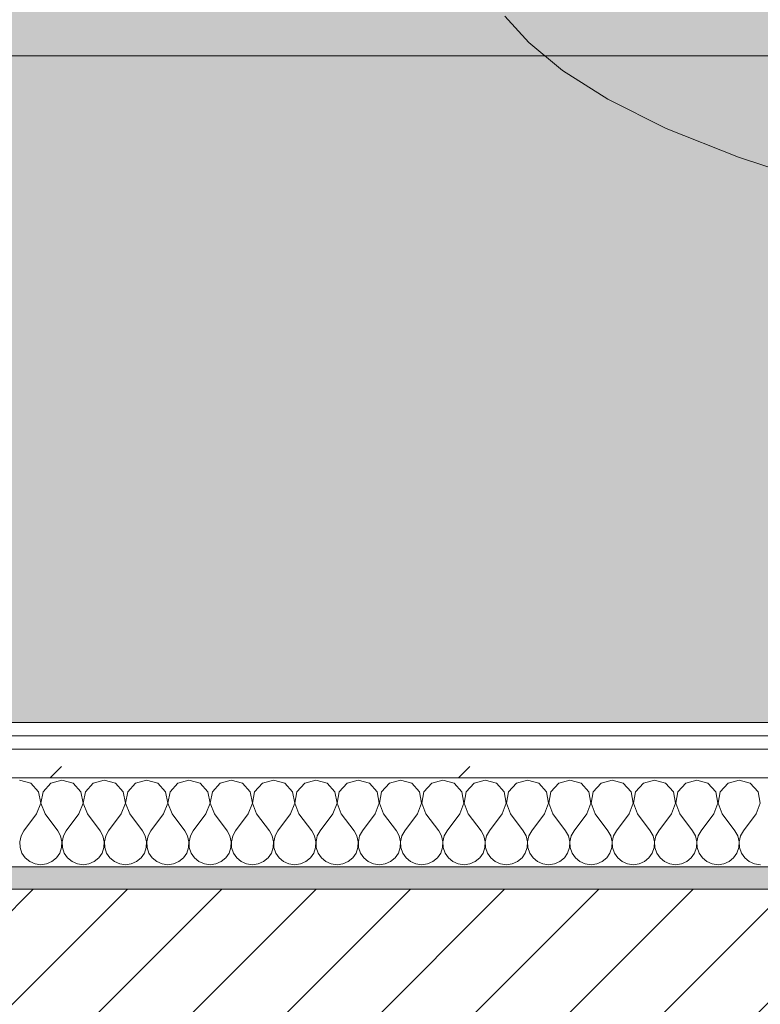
# Model space of a CAD drawing. Header units: millimetres. Extents: x -30280 to 19093, y -19247 to 4746.
# Tile 50 of 166: x -23781 to -23448, y -1256 to -813. Entities that reach past the tile are written whole.
import ezdxf
from ezdxf.enums import TextEntityAlignment as Align

# ---------------------------------------------------------------- set-up
doc = ezdxf.new("R2010")
doc.units = ezdxf.units.MM
doc.header["$MEASUREMENT"] = 0
doc.linetypes.add('Wipeout_Contour', pattern=[1000, 0, -1000])
for name, color, linetype in [('12_FAÇ_Façana', 7, 'Continuous'), ('Nuevo_05_AUX_Treball', 7, 'Continuous'), ('Nuevo_08_E_Envans secs', 7, 'Continuous'), ('Nuevo_09_EI_Mobiliari general', 7, 'Continuous')]:
    doc.layers.add(name, color=color, linetype=linetype)
for name, color, linetype, lineweight, true_color in [('12_FAÇ_Façana_Pluma_Nº__176', 7, 'Continuous', 15, 0x93a0c6), ('Nuevo_05_AUX_Treball_Pluma_Nº__3', 7, 'Continuous', 5, 0xa4a4a4), ('Nuevo_08_E_Envans secs_Pluma_Nº__102', 7, 'Continuous', 5, 0xcccccc), ('Nuevo_08_E_Envans secs_Pluma_Nº__171', 171, 'Continuous', 13, 0xaaaaff), ('Nuevo_08_E_Envans secs_Pluma_Nº__177', 7, 'Continuous', 15, 0xf7e046)]:
    doc.layers.add(name, color=color, linetype=linetype, lineweight=lineweight, true_color=true_color)
for name, color, linetype, lineweight in [('12_FAÇ_Façana_Pluma_Nº__2', 8, 'Continuous', 5), ('12_FAÇ_Façana_Pluma_Nº__7', 7, 'Continuous', 5), ('Nuevo_08_E_Envans secs_Pluma_Nº__1', 7, 'Continuous', 5), ('Nuevo_09_EI_Mobiliari general_Pluma_Nº__1', 7, 'Continuous', 5), ('Nuevo_Sellos de Zona Archicad_Pluma_Nº__1', 7, 'Continuous', 5)]:
    doc.layers.add(name, color=color, linetype=linetype, lineweight=lineweight)
doc.styles.add('Estilo_Generado_1', font='txt')
pattern_1 = [(45, (0, 0), (-183.8478, 183.8478), [195, -65]), (45, (7e-14, 183.85), (-183.8478, 183.8478), [195, -65])]

# ---------------------------------------------------------------- blocks, each defined once
blk = doc.blocks.new('Planta 1_Office-descans_1_1', base_point=(-21810.76, 369.94))
at = {"layer": 'Nuevo_05_AUX_Treball', "linetype": 'Continuous', "lineweight": 0, "true_color": 0xfee7e7}
blk.add_hatch(color=7, dxfattribs=at).paths.add_polyline_path([(-27904.85, 1554.85), (-27904.85, -1128.98), (-25366.43, -1128.98), (-25366.43, -1193.98), (-25366.43, -1208.98), (-24166.43, -1208.98), (-24166.43, -1193.98), (-24166.43, -1128.98), (-20233.93, -1128.98), (-20233.93, -1193.98), (-20233.93, -1208.98), (-19033.93, -1208.98), (-19033.93, -1193.98), (-19033.93, -1128.98), (-18136.43, -1128.98), (-18136.43, -1193.98), (-16936.43, -1193.98), (-16936.43, -1128.98), (-16136.43, -1128.98), (-16136.43, 1554.85), (-16930.05, 1554.85), (-16930.05, 1630.85), (-26863.49, 1630.85), (-26863.49, 1554.85)])
at = {"layer": 'Nuevo_05_AUX_Treball_Pluma_Nº__3', "color": 253, "linetype": 'Continuous', "lineweight": 5, "true_color": 0xa4a4a4, "flags": 128}
blk.add_lwpolyline([(-27904.85, 1554.85), (-27904.85, -1128.98), (-25366.43, -1128.98), (-25366.43, -1193.98), (-25366.43, -1208.98), (-24166.43, -1208.98), (-24166.43, -1193.98), (-24166.43, -1128.98), (-20233.93, -1128.98), (-20233.93, -1193.98), (-20233.93, -1208.98), (-19033.93, -1208.98), (-19033.93, -1193.98), (-19033.93, -1128.98), (-18136.43, -1128.98), (-18136.43, -1193.98), (-16936.43, -1193.98), (-16936.43, -1128.98), (-16136.43, -1128.98), (-16136.43, 1554.85), (-16930.05, 1554.85), (-16930.05, 1630.85), (-26863.49, 1630.85), (-26863.49, 1554.85)], close=True, dxfattribs=at)
at = {"layer": 'Nuevo_Sellos de Zona Archicad_Pluma_Nº__1', "color": 7, "lineweight": 5, "style": 'Estilo_Generado_1'}
for tag, p in [('ROOM_NAME', (-21810.76, 311.79)), ('ROOM_NUMBER', (-21810.76, 87.39)), ('ROOM_AREA', (-21810.76, -139.98))]:
    blk.add_attdef(tag, text='', height=120, dxfattribs=at).set_placement(p, align=Align.TOP_LEFT)
blk = doc.blocks.new('Muro_14_1', base_point=(-24166.43, -1193.98))
at = {"layer": '12_FAÇ_Façana_Pluma_Nº__176', "linetype": 'Continuous', "lineweight": 0, "true_color": 0x495063}
blk.add_hatch(color=251, dxfattribs=at).paths.add_polyline_path([(-24166.43, -1193.98), (-24166.43, -1203.98), (-21871.11, -1203.98), (-21871.11, -1193.97)])
at = {"layer": '12_FAÇ_Façana_Pluma_Nº__2', "linetype": 'Continuous', "lineweight": 5}
h = blk.add_hatch(dxfattribs=at)
h.set_pattern_fill('Ceramic_0001', color=8, style=0, pattern_type=2)
h.set_pattern_definition([(45, (0, 0), (-21.213203, 21.213203), [])])
h.paths.add_polyline_path([(-24166.43, -1418.98), (-21871.11, -1418.98), (-21871.11, -1203.98), (-24166.43, -1203.98)])
at = {"layer": '12_FAÇ_Façana_Pluma_Nº__7', "color": 7, "linetype": 'Continuous', "lineweight": 5}
blk.add_line((-21871.11, -1203.98), (-24166.43, -1203.98), dxfattribs=at)
at = {"layer": '12_FAÇ_Façana_Pluma_Nº__7', "color": 7, "linetype": 'Continuous', "lineweight": 5, "flags": 128}
blk.add_lwpolyline([(-21871.11, -1193.98), (-24166.43, -1193.98)], dxfattribs=at)
blk = doc.blocks.new('*X450')
at = {"layer": 'Nuevo_08_E_Envans secs_Pluma_Nº__102', "color": 254, "linetype": 'Continuous', "lineweight": 5, "true_color": 0xcccccc}
for p, q in [((-23775.95, -1156.35), (-23780.95, -1154.93)), ((-23772.43, -1160.19), (-23775.95, -1156.35)), ((-23766.91, -1156.35), (-23770.42, -1160.19)), ((-23761.9, -1154.93), (-23766.91, -1156.35)), ((-23756.9, -1156.35), (-23761.9, -1154.93)), ((-23753.39, -1160.19), (-23756.9, -1156.35)), ((-23747.86, -1156.35), (-23751.38, -1160.19)), ((-23742.86, -1154.93), (-23747.86, -1156.35)), ((-23737.85, -1156.35), (-23742.86, -1154.93)), ((-23734.34, -1160.19), (-23737.85, -1156.35)), ((-23728.82, -1156.35), (-23732.33, -1160.19)), ((-23723.81, -1154.93), (-23728.82, -1156.35)), ((-23718.8, -1156.35), (-23723.81, -1154.93)), ((-23715.29, -1160.19), (-23718.8, -1156.35)), ((-23709.77, -1156.35), (-23713.28, -1160.19)), ((-23704.76, -1154.93), (-23709.77, -1156.35)), ((-23699.75, -1156.35), (-23704.76, -1154.93)), ((-23696.24, -1160.19), (-23699.75, -1156.35)), ((-23690.72, -1156.35), (-23694.23, -1160.19)), ((-23685.71, -1154.93), (-23690.72, -1156.35)), ((-23680.71, -1156.35), (-23685.71, -1154.93)), ((-23677.2, -1160.19), (-23680.71, -1156.35)), ((-23671.67, -1156.35), (-23675.19, -1160.19)), ((-23666.67, -1154.93), (-23671.67, -1156.35)), ((-23661.66, -1156.35), (-23666.67, -1154.93)), ((-23658.15, -1160.19), (-23661.66, -1156.35)), ((-23652.63, -1156.35), (-23656.14, -1160.19)), ((-23647.62, -1154.93), (-23652.63, -1156.35)), ((-23642.61, -1156.35), (-23647.62, -1154.93)), ((-23639.1, -1160.19), (-23642.61, -1156.35)), ((-23633.58, -1156.35), (-23637.09, -1160.19)), ((-23628.57, -1154.93), (-23633.58, -1156.35)), ((-23623.56, -1156.35), (-23628.57, -1154.93)), ((-23620.05, -1160.19), (-23623.56, -1156.35)), ((-23614.53, -1156.35), (-23618.04, -1160.19)), ((-23609.52, -1154.93), (-23614.53, -1156.35)), ((-23604.52, -1156.35), (-23609.52, -1154.93)), ((-23601.01, -1160.19), (-23604.52, -1156.35)), ((-23595.48, -1156.35), (-23598.99, -1160.19)), ((-23590.48, -1154.93), (-23595.48, -1156.35)), ((-23585.47, -1156.35), (-23590.48, -1154.93)), ((-23581.96, -1160.19), (-23585.47, -1156.35)), ((-23576.44, -1156.35), (-23579.95, -1160.19)), ((-23571.43, -1154.93), (-23576.44, -1156.35)), ((-23566.42, -1156.35), (-23571.43, -1154.93)), ((-23562.91, -1160.19), (-23566.42, -1156.35)), ((-23557.39, -1156.35), (-23560.9, -1160.19)), ((-23552.38, -1154.93), (-23557.39, -1156.35)), ((-23547.37, -1156.35), (-23552.38, -1154.93)), ((-23543.86, -1160.19), (-23547.37, -1156.35)), ((-23538.34, -1156.35), (-23541.85, -1160.19)), ((-23533.33, -1154.93), (-23538.34, -1156.35)), ((-23528.33, -1156.35), (-23533.33, -1154.93)), ((-23524.81, -1160.19), (-23528.33, -1156.35)), ((-23519.29, -1156.35), (-23522.8, -1160.19)), ((-23514.29, -1154.93), (-23519.29, -1156.35)), ((-23509.28, -1156.35), (-23514.29, -1154.93)), ((-23505.77, -1160.19), (-23509.28, -1156.35)), ((-23500.25, -1156.35), (-23503.76, -1160.19)), ((-23495.24, -1154.93), (-23500.25, -1156.35)), ((-23490.23, -1156.35), (-23495.24, -1154.93)), ((-23486.72, -1160.19), (-23490.23, -1156.35)), ((-23481.2, -1156.35), (-23484.71, -1160.19)), ((-23476.19, -1154.93), (-23481.2, -1156.35)), ((-23471.18, -1156.35), (-23476.19, -1154.93)), ((-23467.67, -1160.19), (-23471.18, -1156.35)), ((-23462.15, -1156.35), (-23465.66, -1160.19)), ((-23457.14, -1154.93), (-23462.15, -1156.35)), ((-23452.14, -1156.35), (-23457.14, -1154.93)), ((-23448.62, -1160.19), (-23452.14, -1156.35)), ((-23771.47, -1165.31), (-23772.43, -1160.19)), ((-23770.42, -1160.19), (-23771.39, -1165.31)), ((-23752.42, -1165.31), (-23753.39, -1160.19)), ((-23751.38, -1160.19), (-23752.34, -1165.31)), ((-23733.37, -1165.31), (-23734.34, -1160.19)), ((-23732.33, -1160.19), (-23733.29, -1165.31)), ((-23714.32, -1165.31), (-23715.29, -1160.19)), ((-23713.28, -1160.19), (-23714.25, -1165.31)), ((-23695.28, -1165.31), (-23696.24, -1160.19)), ((-23694.23, -1160.19), (-23695.2, -1165.31)), ((-23676.23, -1165.31), (-23677.2, -1160.19)), ((-23675.19, -1160.19), (-23676.15, -1165.31)), ((-23657.18, -1165.31), (-23658.15, -1160.19)), ((-23656.14, -1160.19), (-23657.1, -1165.31)), ((-23638.13, -1165.31), (-23639.1, -1160.19)), ((-23637.09, -1160.19), (-23638.06, -1165.31)), ((-23619.09, -1165.31), (-23620.05, -1160.19)), ((-23618.04, -1160.19), (-23619.01, -1165.31)), ((-23600.04, -1165.31), (-23601.01, -1160.19)), ((-23598.99, -1160.19), (-23599.96, -1165.31)), ((-23580.99, -1165.31), (-23581.96, -1160.19)), ((-23579.95, -1160.19), (-23580.91, -1165.31)), ((-23561.94, -1165.31), (-23562.91, -1160.19)), ((-23560.9, -1160.19), (-23561.87, -1165.31)), ((-23542.9, -1165.31), (-23543.86, -1160.19)), ((-23541.85, -1160.19), (-23542.82, -1165.31)), ((-23523.85, -1165.31), (-23524.81, -1160.19)), ((-23522.8, -1160.19), (-23523.77, -1165.31)), ((-23504.8, -1165.31), (-23505.77, -1160.19)), ((-23503.76, -1160.19), (-23504.72, -1165.31)), ((-23485.75, -1165.31), (-23486.72, -1160.19)), ((-23484.71, -1160.19), (-23485.68, -1165.31)), ((-23466.71, -1165.31), (-23467.67, -1160.19)), ((-23465.66, -1160.19), (-23466.63, -1165.31)), ((-23447.66, -1165.31), (-23448.62, -1160.19)), ((-23773.33, -1170.17), (-23771.47, -1165.31)), ((-23771.39, -1165.31), (-23769.52, -1170.17)), ((-23754.29, -1170.17), (-23752.42, -1165.31)), ((-23752.34, -1165.31), (-23750.48, -1170.17)), ((-23735.24, -1170.17), (-23733.37, -1165.31)), ((-23733.29, -1165.31), (-23731.43, -1170.17)), ((-23716.19, -1170.17), (-23714.32, -1165.31)), ((-23714.25, -1165.31), (-23712.38, -1170.17)), ((-23697.14, -1170.17), (-23695.28, -1165.31)), ((-23695.2, -1165.31), (-23693.33, -1170.17)), ((-23678.1, -1170.17), (-23676.23, -1165.31)), ((-23676.15, -1165.31), (-23674.29, -1170.17)), ((-23659.05, -1170.17), (-23657.18, -1165.31)), ((-23657.1, -1165.31), (-23655.24, -1170.17)), ((-23640, -1170.17), (-23638.13, -1165.31)), ((-23638.06, -1165.31), (-23636.19, -1170.17)), ((-23620.95, -1170.17), (-23619.09, -1165.31)), ((-23619.01, -1165.31), (-23617.14, -1170.17)), ((-23601.9, -1170.17), (-23600.04, -1165.31)), ((-23599.96, -1165.31), (-23598.1, -1170.17)), ((-23582.86, -1170.17), (-23580.99, -1165.31)), ((-23580.91, -1165.31), (-23579.05, -1170.17)), ((-23563.81, -1170.17), (-23561.94, -1165.31)), ((-23561.87, -1165.31), (-23560, -1170.17)), ((-23544.76, -1170.17), (-23542.9, -1165.31)), ((-23542.82, -1165.31), (-23540.95, -1170.17)), ((-23525.71, -1170.17), (-23523.85, -1165.31)), ((-23523.77, -1165.31), (-23521.9, -1170.17)), ((-23506.67, -1170.17), (-23504.8, -1165.31)), ((-23504.72, -1165.31), (-23502.86, -1170.17)), ((-23487.62, -1170.17), (-23485.75, -1165.31)), ((-23485.68, -1165.31), (-23483.81, -1170.17)), ((-23468.57, -1170.17), (-23466.71, -1165.31)), ((-23466.63, -1165.31), (-23464.76, -1170.17)), ((-23449.52, -1170.17), (-23447.66, -1165.31)), ((-23773.33, -1170.17), (-23779.05, -1177.79)), ((-23769.52, -1170.17), (-23763.81, -1177.79)), ((-23754.29, -1170.17), (-23760, -1177.79)), ((-23750.48, -1170.17), (-23744.76, -1177.79)), ((-23735.24, -1170.17), (-23740.95, -1177.79)), ((-23731.43, -1170.17), (-23725.71, -1177.79)), ((-23716.19, -1170.17), (-23721.9, -1177.79)), ((-23712.38, -1170.17), (-23706.67, -1177.79)), ((-23697.14, -1170.17), (-23702.86, -1177.79)), ((-23693.33, -1170.17), (-23687.62, -1177.79)), ((-23678.1, -1170.17), (-23683.81, -1177.79)), ((-23674.29, -1170.17), (-23668.57, -1177.79)), ((-23659.05, -1170.17), (-23664.76, -1177.79)), ((-23655.24, -1170.17), (-23649.52, -1177.79)), ((-23640, -1170.17), (-23645.71, -1177.79)), ((-23636.19, -1170.17), (-23630.48, -1177.79)), ((-23620.95, -1170.17), (-23626.67, -1177.79)), ((-23617.14, -1170.17), (-23611.43, -1177.79)), ((-23601.9, -1170.17), (-23607.62, -1177.79)), ((-23598.1, -1170.17), (-23592.38, -1177.79)), ((-23582.86, -1170.17), (-23588.57, -1177.79)), ((-23579.05, -1170.17), (-23573.33, -1177.79)), ((-23563.81, -1170.17), (-23569.52, -1177.79)), ((-23560, -1170.17), (-23554.29, -1177.79)), ((-23544.76, -1170.17), (-23550.48, -1177.79)), ((-23540.95, -1170.17), (-23535.24, -1177.79)), ((-23525.71, -1170.17), (-23531.43, -1177.79)), ((-23521.9, -1170.17), (-23516.19, -1177.79)), ((-23506.67, -1170.17), (-23512.38, -1177.79)), ((-23502.86, -1170.17), (-23497.14, -1177.79)), ((-23487.62, -1170.17), (-23493.33, -1177.79)), ((-23483.81, -1170.17), (-23478.1, -1177.79)), ((-23468.57, -1170.17), (-23474.29, -1177.79)), ((-23464.76, -1170.17), (-23459.05, -1177.79)), ((-23449.52, -1170.17), (-23455.24, -1177.79)), ((-23779.05, -1177.79), (-23780.32, -1180.08)), ((-23762.54, -1180.08), (-23763.81, -1177.79)), ((-23760, -1177.79), (-23761.27, -1180.08)), ((-23743.49, -1180.08), (-23744.76, -1177.79)), ((-23740.95, -1177.79), (-23742.22, -1180.08)), ((-23724.44, -1180.08), (-23725.71, -1177.79)), ((-23721.9, -1177.79), (-23723.18, -1180.08)), ((-23705.4, -1180.08), (-23706.67, -1177.79)), ((-23702.86, -1177.79), (-23704.13, -1180.08)), ((-23686.35, -1180.08), (-23687.62, -1177.79)), ((-23683.81, -1177.79), (-23685.08, -1180.08)), ((-23667.3, -1180.08), (-23668.57, -1177.79)), ((-23664.76, -1177.79), (-23666.03, -1180.08)), ((-23648.25, -1180.08), (-23649.52, -1177.79)), ((-23645.71, -1177.79), (-23646.99, -1180.08)), ((-23629.2, -1180.08), (-23630.48, -1177.79)), ((-23626.67, -1177.79), (-23627.94, -1180.08)), ((-23610.16, -1180.08), (-23611.43, -1177.79)), ((-23607.62, -1177.79), (-23608.89, -1180.08)), ((-23591.11, -1180.08), (-23592.38, -1177.79)), ((-23588.57, -1177.79), (-23589.84, -1180.08)), ((-23572.06, -1180.08), (-23573.33, -1177.79)), ((-23569.52, -1177.79), (-23570.8, -1180.08)), ((-23553.01, -1180.08), (-23554.29, -1177.79)), ((-23550.48, -1177.79), (-23551.75, -1180.08)), ((-23533.97, -1180.08), (-23535.24, -1177.79)), ((-23531.43, -1177.79), (-23532.7, -1180.08)), ((-23514.92, -1180.08), (-23516.19, -1177.79)), ((-23512.38, -1177.79), (-23513.65, -1180.08)), ((-23495.87, -1180.08), (-23497.14, -1177.79)), ((-23493.33, -1177.79), (-23494.6, -1180.08)), ((-23476.82, -1180.08), (-23478.1, -1177.79)), ((-23474.29, -1177.79), (-23475.56, -1180.08)), ((-23457.78, -1180.08), (-23459.05, -1177.79)), ((-23455.24, -1177.79), (-23456.51, -1180.08)), ((-23780.32, -1180.08), (-23780.91, -1182.64)), ((-23780.91, -1182.64), (-23780.79, -1185.27)), ((-23761.94, -1182.64), (-23762.54, -1180.08)), ((-23762.07, -1185.27), (-23761.94, -1182.64)), ((-23761.27, -1180.08), (-23761.87, -1182.64)), ((-23761.87, -1182.64), (-23761.74, -1185.27)), ((-23742.9, -1182.64), (-23743.49, -1180.08)), ((-23743.02, -1185.27), (-23742.9, -1182.64)), ((-23742.22, -1180.08), (-23742.82, -1182.64)), ((-23742.82, -1182.64), (-23742.69, -1185.27)), ((-23723.85, -1182.64), (-23724.44, -1180.08)), ((-23723.98, -1185.27), (-23723.85, -1182.64)), ((-23723.18, -1180.08), (-23723.77, -1182.64)), ((-23723.77, -1182.64), (-23723.64, -1185.27)), ((-23704.8, -1182.64), (-23705.4, -1180.08)), ((-23704.93, -1185.27), (-23704.8, -1182.64)), ((-23704.13, -1180.08), (-23704.72, -1182.64)), ((-23704.72, -1182.64), (-23704.6, -1185.27)), ((-23685.75, -1182.64), (-23686.35, -1180.08)), ((-23685.88, -1185.27), (-23685.75, -1182.64)), ((-23685.08, -1180.08), (-23685.68, -1182.64)), ((-23685.68, -1182.64), (-23685.55, -1185.27)), ((-23666.71, -1182.64), (-23667.3, -1180.08)), ((-23666.83, -1185.27), (-23666.71, -1182.64)), ((-23666.03, -1180.08), (-23666.63, -1182.64)), ((-23666.63, -1182.64), (-23666.5, -1185.27)), ((-23647.66, -1182.64), (-23648.25, -1180.08)), ((-23647.78, -1185.27), (-23647.66, -1182.64)), ((-23646.99, -1180.08), (-23647.58, -1182.64)), ((-23647.58, -1182.64), (-23647.45, -1185.27)), ((-23628.61, -1182.64), (-23629.2, -1180.08)), ((-23628.74, -1185.27), (-23628.61, -1182.64)), ((-23627.94, -1180.08), (-23628.53, -1182.64)), ((-23628.53, -1182.64), (-23628.41, -1185.27)), ((-23609.56, -1182.64), (-23610.16, -1180.08)), ((-23609.69, -1185.27), (-23609.56, -1182.64)), ((-23608.89, -1180.08), (-23609.49, -1182.64)), ((-23609.49, -1182.64), (-23609.36, -1185.27)), ((-23590.51, -1182.64), (-23591.11, -1180.08)), ((-23590.64, -1185.27), (-23590.51, -1182.64)), ((-23589.84, -1180.08), (-23590.44, -1182.64)), ((-23590.44, -1182.64), (-23590.31, -1185.27)), ((-23571.47, -1182.64), (-23572.06, -1180.08)), ((-23571.59, -1185.27), (-23571.47, -1182.64)), ((-23570.8, -1180.08), (-23571.39, -1182.64)), ((-23571.39, -1182.64), (-23571.26, -1185.27)), ((-23552.42, -1182.64), (-23553.01, -1180.08)), ((-23552.55, -1185.27), (-23552.42, -1182.64)), ((-23551.75, -1180.08), (-23552.34, -1182.64)), ((-23552.34, -1182.64), (-23552.22, -1185.27)), ((-23533.37, -1182.64), (-23533.97, -1180.08)), ((-23533.5, -1185.27), (-23533.37, -1182.64)), ((-23532.7, -1180.08), (-23533.29, -1182.64)), ((-23533.29, -1182.64), (-23533.17, -1185.27)), ((-23514.32, -1182.64), (-23514.92, -1180.08)), ((-23514.45, -1185.27), (-23514.32, -1182.64)), ((-23513.65, -1180.08), (-23514.25, -1182.64)), ((-23514.25, -1182.64), (-23514.12, -1185.27)), ((-23495.28, -1182.64), (-23495.87, -1180.08)), ((-23495.4, -1185.27), (-23495.28, -1182.64)), ((-23494.6, -1180.08), (-23495.2, -1182.64)), ((-23495.2, -1182.64), (-23495.07, -1185.27)), ((-23476.23, -1182.64), (-23476.82, -1180.08)), ((-23476.36, -1185.27), (-23476.23, -1182.64)), ((-23475.56, -1180.08), (-23476.15, -1182.64)), ((-23476.15, -1182.64), (-23476.02, -1185.27)), ((-23457.18, -1182.64), (-23457.78, -1180.08)), ((-23457.31, -1185.27), (-23457.18, -1182.64)), ((-23456.51, -1180.08), (-23457.1, -1182.64)), ((-23457.1, -1182.64), (-23456.98, -1185.27)), ((-23780.79, -1185.27), (-23779.95, -1187.76)), ((-23762.91, -1187.76), (-23762.07, -1185.27)), ((-23761.74, -1185.27), (-23760.9, -1187.76)), ((-23743.86, -1187.76), (-23743.02, -1185.27)), ((-23742.69, -1185.27), (-23741.85, -1187.76)), ((-23724.81, -1187.76), (-23723.98, -1185.27)), ((-23723.64, -1185.27), (-23722.8, -1187.76)), ((-23705.77, -1187.76), (-23704.93, -1185.27)), ((-23704.6, -1185.27), (-23703.76, -1187.76)), ((-23686.72, -1187.76), (-23685.88, -1185.27)), ((-23685.55, -1185.27), (-23684.71, -1187.76)), ((-23667.67, -1187.76), (-23666.83, -1185.27)), ((-23666.5, -1185.27), (-23665.66, -1187.76)), ((-23648.62, -1187.76), (-23647.78, -1185.27)), ((-23647.45, -1185.27), (-23646.61, -1187.76)), ((-23629.58, -1187.76), (-23628.74, -1185.27)), ((-23628.41, -1185.27), (-23627.57, -1187.76)), ((-23610.53, -1187.76), (-23609.69, -1185.27)), ((-23609.36, -1185.27), (-23608.52, -1187.76)), ((-23591.48, -1187.76), (-23590.64, -1185.27)), ((-23590.31, -1185.27), (-23589.47, -1187.76)), ((-23572.43, -1187.76), (-23571.59, -1185.27)), ((-23571.26, -1185.27), (-23570.42, -1187.76)), ((-23553.39, -1187.76), (-23552.55, -1185.27)), ((-23552.22, -1185.27), (-23551.38, -1187.76)), ((-23534.34, -1187.76), (-23533.5, -1185.27)), ((-23533.17, -1185.27), (-23532.33, -1187.76)), ((-23515.29, -1187.76), (-23514.45, -1185.27)), ((-23514.12, -1185.27), (-23513.28, -1187.76)), ((-23496.24, -1187.76), (-23495.4, -1185.27)), ((-23495.07, -1185.27), (-23494.23, -1187.76)), ((-23477.2, -1187.76), (-23476.36, -1185.27)), ((-23476.02, -1185.27), (-23475.19, -1187.76)), ((-23458.15, -1187.76), (-23457.31, -1185.27)), ((-23456.98, -1185.27), (-23456.14, -1187.76)), ((-23779.95, -1187.76), (-23778.46, -1189.92)), ((-23778.46, -1189.92), (-23776.44, -1191.6)), ((-23776.44, -1191.6), (-23774.03, -1192.66)), ((-23768.83, -1192.66), (-23766.42, -1191.6)), ((-23766.42, -1191.6), (-23764.4, -1189.92)), ((-23764.4, -1189.92), (-23762.91, -1187.76)), ((-23760.9, -1187.76), (-23759.41, -1189.92)), ((-23759.41, -1189.92), (-23757.39, -1191.6)), ((-23757.39, -1191.6), (-23754.98, -1192.66)), ((-23749.78, -1192.66), (-23747.37, -1191.6)), ((-23747.37, -1191.6), (-23745.35, -1189.92)), ((-23745.35, -1189.92), (-23743.86, -1187.76)), ((-23741.85, -1187.76), (-23740.36, -1189.92)), ((-23740.36, -1189.92), (-23738.34, -1191.6)), ((-23738.34, -1191.6), (-23735.94, -1192.66)), ((-23730.73, -1192.66), (-23728.33, -1191.6)), ((-23728.33, -1191.6), (-23726.3, -1189.92)), ((-23726.3, -1189.92), (-23724.81, -1187.76)), ((-23722.8, -1187.76), (-23721.32, -1189.92)), ((-23721.32, -1189.92), (-23719.29, -1191.6)), ((-23719.29, -1191.6), (-23716.89, -1192.66)), ((-23711.68, -1192.66), (-23709.28, -1191.6)), ((-23709.28, -1191.6), (-23707.26, -1189.92)), ((-23707.26, -1189.92), (-23705.77, -1187.76)), ((-23703.76, -1187.76), (-23702.27, -1189.92)), ((-23702.27, -1189.92), (-23700.25, -1191.6)), ((-23700.25, -1191.6), (-23697.84, -1192.66)), ((-23692.64, -1192.66), (-23690.23, -1191.6)), ((-23690.23, -1191.6), (-23688.21, -1189.92)), ((-23688.21, -1189.92), (-23686.72, -1187.76)), ((-23684.71, -1187.76), (-23683.22, -1189.92)), ((-23683.22, -1189.92), (-23681.2, -1191.6)), ((-23681.2, -1191.6), (-23678.79, -1192.66)), ((-23673.59, -1192.66), (-23671.18, -1191.6)), ((-23671.18, -1191.6), (-23669.16, -1189.92)), ((-23669.16, -1189.92), (-23667.67, -1187.76)), ((-23665.66, -1187.76), (-23664.17, -1189.92)), ((-23664.17, -1189.92), (-23662.15, -1191.6)), ((-23662.15, -1191.6), (-23659.75, -1192.66)), ((-23654.54, -1192.66), (-23652.14, -1191.6)), ((-23652.14, -1191.6), (-23650.11, -1189.92)), ((-23650.11, -1189.92), (-23648.62, -1187.76)), ((-23646.61, -1187.76), (-23645.13, -1189.92)), ((-23645.13, -1189.92), (-23643.1, -1191.6)), ((-23643.1, -1191.6), (-23640.7, -1192.66)), ((-23635.49, -1192.66), (-23633.09, -1191.6)), ((-23633.09, -1191.6), (-23631.06, -1189.92)), ((-23631.06, -1189.92), (-23629.58, -1187.76)), ((-23627.57, -1187.76), (-23626.08, -1189.92)), ((-23626.08, -1189.92), (-23624.05, -1191.6)), ((-23624.05, -1191.6), (-23621.65, -1192.66)), ((-23616.45, -1192.66), (-23614.04, -1191.6)), ((-23614.04, -1191.6), (-23612.02, -1189.92)), ((-23612.02, -1189.92), (-23610.53, -1187.76)), ((-23608.52, -1187.76), (-23607.03, -1189.92)), ((-23607.03, -1189.92), (-23605.01, -1191.6)), ((-23605.01, -1191.6), (-23602.6, -1192.66)), ((-23597.4, -1192.66), (-23594.99, -1191.6)), ((-23594.99, -1191.6), (-23592.97, -1189.92)), ((-23592.97, -1189.92), (-23591.48, -1187.76)), ((-23589.47, -1187.76), (-23587.98, -1189.92)), ((-23587.98, -1189.92), (-23585.96, -1191.6)), ((-23585.96, -1191.6), (-23583.55, -1192.66)), ((-23578.35, -1192.66), (-23575.95, -1191.6)), ((-23575.95, -1191.6), (-23573.92, -1189.92)), ((-23573.92, -1189.92), (-23572.43, -1187.76)), ((-23570.42, -1187.76), (-23568.94, -1189.92)), ((-23568.94, -1189.92), (-23566.91, -1191.6)), ((-23566.91, -1191.6), (-23564.51, -1192.66)), ((-23559.3, -1192.66), (-23556.9, -1191.6)), ((-23556.9, -1191.6), (-23554.87, -1189.92)), ((-23554.87, -1189.92), (-23553.39, -1187.76)), ((-23551.38, -1187.76), (-23549.89, -1189.92)), ((-23549.89, -1189.92), (-23547.86, -1191.6)), ((-23547.86, -1191.6), (-23545.46, -1192.66)), ((-23540.25, -1192.66), (-23537.85, -1191.6)), ((-23537.85, -1191.6), (-23535.83, -1189.92)), ((-23535.83, -1189.92), (-23534.34, -1187.76)), ((-23532.33, -1187.76), (-23530.84, -1189.92)), ((-23530.84, -1189.92), (-23528.82, -1191.6)), ((-23528.82, -1191.6), (-23526.41, -1192.66)), ((-23521.21, -1192.66), (-23518.8, -1191.6)), ((-23518.8, -1191.6), (-23516.78, -1189.92)), ((-23516.78, -1189.92), (-23515.29, -1187.76)), ((-23513.28, -1187.76), (-23511.79, -1189.92)), ((-23511.79, -1189.92), (-23509.77, -1191.6)), ((-23509.77, -1191.6), (-23507.36, -1192.66)), ((-23502.16, -1192.66), (-23499.75, -1191.6)), ((-23499.75, -1191.6), (-23497.73, -1189.92)), ((-23497.73, -1189.92), (-23496.24, -1187.76)), ((-23494.23, -1187.76), (-23492.74, -1189.92)), ((-23492.74, -1189.92), (-23490.72, -1191.6)), ((-23490.72, -1191.6), (-23488.32, -1192.66)), ((-23483.11, -1192.66), (-23480.71, -1191.6)), ((-23480.71, -1191.6), (-23478.68, -1189.92)), ((-23478.68, -1189.92), (-23477.2, -1187.76)), ((-23475.19, -1187.76), (-23473.7, -1189.92)), ((-23473.7, -1189.92), (-23471.67, -1191.6)), ((-23471.67, -1191.6), (-23469.27, -1192.66)), ((-23464.06, -1192.66), (-23461.66, -1191.6)), ((-23461.66, -1191.6), (-23459.64, -1189.92)), ((-23459.64, -1189.92), (-23458.15, -1187.76)), ((-23456.14, -1187.76), (-23454.65, -1189.92)), ((-23454.65, -1189.92), (-23452.63, -1191.6)), ((-23452.63, -1191.6), (-23450.22, -1192.66)), ((-23774.03, -1192.66), (-23771.43, -1193.02)), ((-23771.43, -1193.02), (-23768.83, -1192.66)), ((-23754.98, -1192.66), (-23752.38, -1193.02)), ((-23752.38, -1193.02), (-23749.78, -1192.66)), ((-23735.94, -1192.66), (-23733.33, -1193.02)), ((-23733.33, -1193.02), (-23730.73, -1192.66)), ((-23716.89, -1192.66), (-23714.29, -1193.02)), ((-23714.29, -1193.02), (-23711.68, -1192.66)), ((-23697.84, -1192.66), (-23695.24, -1193.02)), ((-23695.24, -1193.02), (-23692.64, -1192.66)), ((-23678.79, -1192.66), (-23676.19, -1193.02)), ((-23676.19, -1193.02), (-23673.59, -1192.66)), ((-23659.75, -1192.66), (-23657.14, -1193.02)), ((-23657.14, -1193.02), (-23654.54, -1192.66)), ((-23640.7, -1192.66), (-23638.1, -1193.02)), ((-23638.1, -1193.02), (-23635.49, -1192.66)), ((-23621.65, -1192.66), (-23619.05, -1193.02)), ((-23619.05, -1193.02), (-23616.45, -1192.66)), ((-23602.6, -1192.66), (-23600, -1193.02)), ((-23600, -1193.02), (-23597.4, -1192.66)), ((-23583.55, -1192.66), (-23580.95, -1193.02)), ((-23580.95, -1193.02), (-23578.35, -1192.66)), ((-23564.51, -1192.66), (-23561.9, -1193.02)), ((-23561.9, -1193.02), (-23559.3, -1192.66)), ((-23545.46, -1192.66), (-23542.86, -1193.02)), ((-23542.86, -1193.02), (-23540.25, -1192.66)), ((-23526.41, -1192.66), (-23523.81, -1193.02)), ((-23523.81, -1193.02), (-23521.21, -1192.66)), ((-23507.36, -1192.66), (-23504.76, -1193.02)), ((-23504.76, -1193.02), (-23502.16, -1192.66)), ((-23488.32, -1192.66), (-23485.71, -1193.02)), ((-23485.71, -1193.02), (-23483.11, -1192.66)), ((-23469.27, -1192.66), (-23466.67, -1193.02)), ((-23466.67, -1193.02), (-23464.06, -1192.66)), ((-23450.22, -1192.66), (-23447.62, -1193.02))]:
    blk.add_line(p, q, dxfattribs=at)
blk = doc.blocks.new('Muro_115_1', base_point=(-24166.43, -1128.98))
at = {"layer": 'Nuevo_08_E_Envans secs_Pluma_Nº__1', "color": 7, "linetype": 'Continuous', "lineweight": 5, "flags": 128}
blk.add_lwpolyline([(-24166.43, -1193.98), (-21871.11, -1193.98)], dxfattribs=at)
at = {"color": 254, "linetype": 'Wipeout_Contour', "lineweight": 0, "ltscale": 88916.989092}
blk.add_wipeout([(-20233.93, -1128.98), (-24166.43, -1128.98), (-24166.43, -1134.98), (-20233.93, -1134.98)], dxfattribs=at).dxf.layer = 'Nuevo_08_E_Envans secs'
at = {"color": 254, "linetype": 'Wipeout_Contour', "lineweight": 0, "ltscale": 88920.19573}
blk.add_wipeout([(-20233.93, -1140.98), (-24166.43, -1140.98), (-24166.43, -1153.98), (-20233.93, -1153.98)], dxfattribs=at).dxf.layer = 'Nuevo_08_E_Envans secs'
at = {"layer": 'Nuevo_08_E_Envans secs_Pluma_Nº__171', "linetype": 'Continuous', "lineweight": 13, "true_color": 0xaaaaff}
h = blk.add_hatch(dxfattribs=at)
h.set_pattern_fill('Panellat_HPL_0001', color=161, style=0, pattern_type=2)
h.set_pattern_definition(pattern_1)
h.paths.add_polyline_path([(-20233.93, -1128.98), (-24166.43, -1128.98), (-24166.43, -1134.98), (-20233.93, -1134.98)])
at = {"layer": 'Nuevo_08_E_Envans secs_Pluma_Nº__177', "linetype": 'Continuous', "lineweight": 15, "true_color": 0xf7e046}
h = blk.add_hatch(dxfattribs=at)
h.set_pattern_fill('Panellat_HPL_0001', color=53, style=0, pattern_type=2)
h.set_pattern_definition(pattern_1)
h.paths.add_polyline_path([(-20233.93, -1140.98), (-24166.43, -1140.98), (-24166.43, -1153.98), (-20233.93, -1153.98)])
at = {"layer": 'Nuevo_08_E_Envans secs_Pluma_Nº__1', "color": 7, "linetype": 'Continuous', "lineweight": 5}
for p, q in [((-20233.93, -1134.98), (-24166.43, -1134.98)), ((-20233.93, -1140.98), (-24166.43, -1140.98)), ((-20233.93, -1153.98), (-24166.43, -1153.98))]:
    blk.add_line(p, q, dxfattribs=at)
at = {"layer": 'Nuevo_08_E_Envans secs_Pluma_Nº__1', "color": 7, "linetype": 'Continuous', "lineweight": 5, "flags": 128}
blk.add_lwpolyline([(-20233.93, -1128.98), (-24166.43, -1128.98)], dxfattribs=at)
at = {"layer": 'Nuevo_08_E_Envans secs', "color": 7, "lineweight": 20}
blk.add_blockref('*X450', (0, 0), dxfattribs=at)
blk = doc.blocks.new('Silla Composite 03 27')
at = {"layer": 'Nuevo_09_EI_Mobiliari general_Pluma_Nº__1', "color": 7, "linetype": 'Continuous', "lineweight": 5, "flags": 128}
blk.add_lwpolyline([(0.77, 137.15), (1.94, 119.24), (3.89, 104.35), (6.57, 91.73), (9.98, 80.63), (14.07, 70.29), (18.81, 59.95), (24.8, 49.92), (32.63, 40.48), (43.04, 31.61), (56.79, 23.24), (74.87, 15.65), (98.23, 9.08), (127.2, 4.04), (162.11, 1.01), (200, 0), (237.89, 1.01), (272.8, 4.04), (301.77, 9.08), (325.13, 15.65), (343.21, 23.24), (356.97, 31.61)], dxfattribs=at)
blk = doc.blocks.new('Forjado_7_1', base_point=(-18136.43, -1128.98))
at = {"layer": 'Nuevo_09_EI_Mobiliari general', "linetype": 'Continuous', "lineweight": 0, "true_color": 0xffffff}
blk.add_hatch(color=7, dxfattribs=at).paths.add_polyline_path([(-18136.43, -1128.98), (-18136.43, -828.98), (-24166.43, -828.98), (-24166.43, -1128.98)])
at = {"layer": 'Nuevo_09_EI_Mobiliari general_Pluma_Nº__1', "color": 7, "linetype": 'Continuous', "lineweight": 5, "flags": 128}
blk.add_lwpolyline([(-18136.43, -1128.98), (-18136.43, -828.98), (-24166.43, -828.98), (-24166.43, -1128.98)], close=True, dxfattribs=at)

msp = doc.modelspace()

# ---------------------------------------------------------------- linework, layer by layer
at = {"layer": 'Nuevo_05_AUX_Treball', "color": 7, "linetype": 'Continuous', "lineweight": 0, "true_color": 0xfee7e7, "flags": 128}
msp.add_lwpolyline([(-27904.85, 1554.85), (-27904.85, -1128.98), (-25366.43, -1128.98), (-25366.43, -1193.98), (-25366.43, -1208.98), (-24166.43, -1208.98), (-24166.43, -1193.98), (-24166.43, -1128.98), (-20233.93, -1128.98), (-20233.93, -1193.98), (-20233.93, -1208.98), (-19033.93, -1208.98), (-19033.93, -1193.98), (-19033.93, -1128.98), (-18136.43, -1128.98), (-18136.43, -1193.98), (-16936.43, -1193.98), (-16936.43, -1128.98), (-16136.43, -1128.98), (-16136.43, 1554.85), (-16930.05, 1554.85), (-16930.05, 1630.85), (-26863.49, 1630.85), (-26863.49, 1554.85)], close=True, dxfattribs=at)

# ---------------------------------------------------------------- block references
at = {"layer": '12_FAÇ_Façana', "color": 7, "lineweight": 20}
msp.add_blockref('Muro_14_1', (-24166.43, -1193.98), dxfattribs=at)
at = {"layer": 'Nuevo_05_AUX_Treball', "color": 7, "linetype": 'Continuous', "lineweight": 5}
msp.add_blockref('Planta 1_Office-descans_1_1', (-21810.76, 369.94), dxfattribs=at)
at = {"layer": 'Nuevo_09_EI_Mobiliari general_Pluma_Nº__1', "color": 7, "linetype": 'Continuous', "lineweight": 5, "xscale": -1, "zscale": 1000, "rotation": 343.3007557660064}
msp.add_blockref('Silla Composite 03 27', (-23229.81, -943.91), dxfattribs=at)

# ---------------------------------------------------------------- next in the draw order: block references
at = {"layer": 'Nuevo_08_E_Envans secs', "color": 7, "lineweight": 20}
msp.add_blockref('Muro_115_1', (-24166.43, -1128.98), dxfattribs=at)

# ---------------------------------------------------------------- next in the draw order: block references
at = {"layer": 'Nuevo_09_EI_Mobiliari general', "color": 7, "linetype": 'Continuous', "lineweight": 5}
msp.add_blockref('Forjado_7_1', (-18136.43, -1128.98), dxfattribs=at)

doc.saveas('drawing.dxf')
